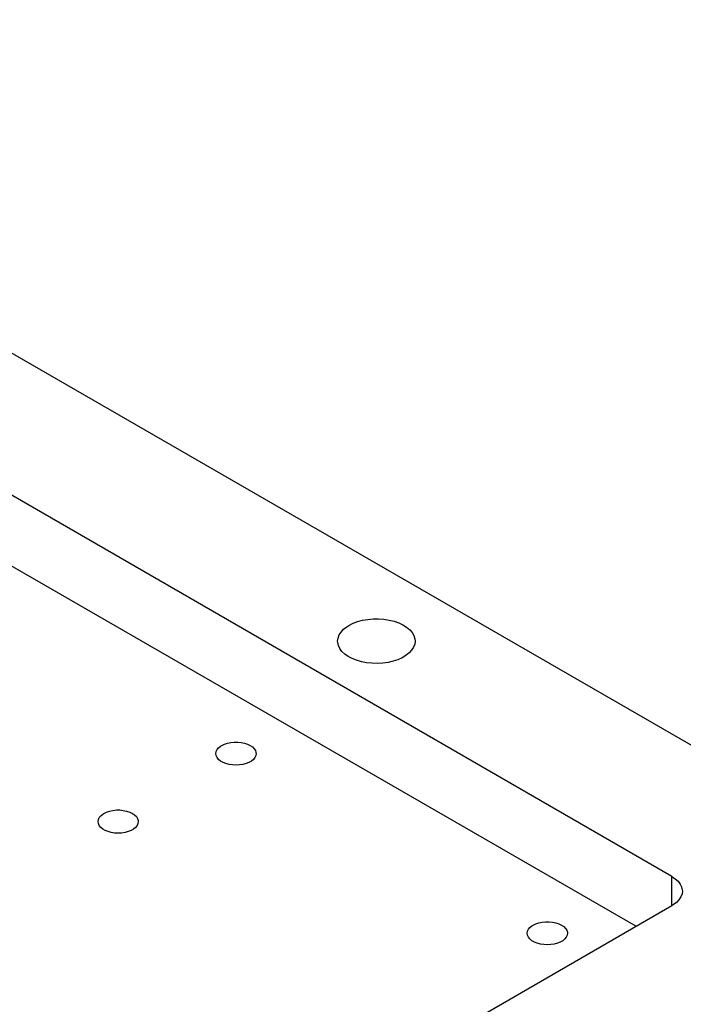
# Model space of a CAD drawing. Header units: inches. Extents: x 3 to 289, y 4 to 291.
# Tile 186 of 256: x 174 to 181, y 118 to 128. Entities that reach past the tile are written whole.
import ezdxf

# ---------------------------------------------------------------- set-up
doc = ezdxf.new("R2010")
doc.units = ezdxf.units.IN
doc.header["$LTSCALE"] = 0.5
doc.header["$MEASUREMENT"] = 0
doc.layers.add('MFB', color=7, linetype='Continuous')

msp = doc.modelspace()

# ---------------------------------------------------------------- linework, layer by layer
at = {"layer": 'MFB', "color": 254, "linetype": 'Continuous'}
for p, q in [((167.819, 127.967), (189.386, 115.515)), ((180.823, 118.962), (172.726, 123.636)), ((172.726, 122.896), (180.447, 118.439)), ((177.431, 121.6), (177.474, 121.622)), ((177.474, 121.622), (177.522, 121.64)), ((177.522, 121.64), (177.574, 121.654)), ((177.574, 121.654), (177.628, 121.663)), ((177.628, 121.663), (177.685, 121.668)), ((177.685, 121.668), (177.742, 121.669)), ((177.742, 121.669), (177.798, 121.665)), ((177.798, 121.665), (177.853, 121.656)), ((177.853, 121.656), (177.905, 121.643)), ((177.905, 121.643), (177.954, 121.626)), ((177.954, 121.626), (177.998, 121.605)), ((177.998, 121.605), (178.036, 121.581)), ((177.316, 121.467), (177.328, 121.5)), ((177.328, 121.5), (177.348, 121.53)), ((177.348, 121.53), (177.375, 121.559)), ((177.375, 121.559), (177.408, 121.586)), ((177.408, 121.586), (177.431, 121.6)), ((178.036, 121.581), (178.069, 121.553)), ((178.069, 121.553), (178.094, 121.524)), ((178.094, 121.524), (178.112, 121.493)), ((177.312, 121.435), (177.316, 121.467)), ((177.313, 121.422), (177.312, 121.435)), ((177.32, 121.389), (177.313, 121.422)), ((178.121, 121.402), (178.109, 121.37)), ((178.112, 121.493), (178.122, 121.46)), ((178.125, 121.435), (178.121, 121.402)), ((178.122, 121.46), (178.125, 121.435)), ((177.335, 121.358), (177.32, 121.389)), ((177.357, 121.327), (177.335, 121.358)), ((177.387, 121.299), (177.357, 121.327)), ((177.423, 121.274), (177.387, 121.299)), ((178.062, 121.31), (178.029, 121.283)), ((178.089, 121.339), (178.062, 121.31)), ((178.109, 121.37), (178.089, 121.339)), ((177.465, 121.251), (177.423, 121.274)), ((177.511, 121.233), (177.465, 121.251)), ((177.562, 121.218), (177.511, 121.233)), ((177.616, 121.208), (177.562, 121.218)), ((177.672, 121.202), (177.616, 121.208)), ((177.729, 121.2), (177.672, 121.202)), ((177.786, 121.203), (177.729, 121.2)), ((177.841, 121.211), (177.786, 121.203)), ((177.894, 121.223), (177.841, 121.211)), ((177.944, 121.239), (177.894, 121.223)), ((177.989, 121.26), (177.944, 121.239)), ((178.029, 121.283), (177.989, 121.26)), ((176.123, 120.353), (176.155, 120.363)), ((176.155, 120.363), (176.19, 120.37)), ((176.19, 120.37), (176.226, 120.374)), ((176.226, 120.374), (176.263, 120.374)), ((176.263, 120.374), (176.299, 120.37)), ((176.299, 120.37), (176.333, 120.363)), ((176.333, 120.363), (176.365, 120.353)), ((176.033, 120.253), (176.036, 120.274)), ((176.036, 120.274), (176.046, 120.294)), ((176.046, 120.294), (176.061, 120.314)), ((176.061, 120.314), (176.083, 120.331)), ((176.083, 120.331), (176.095, 120.339)), ((176.095, 120.339), (176.123, 120.353)), ((176.365, 120.353), (176.393, 120.339)), ((176.393, 120.339), (176.417, 120.323)), ((176.417, 120.323), (176.435, 120.304)), ((176.435, 120.304), (176.448, 120.284)), ((176.448, 120.284), (176.454, 120.263)), ((176.454, 120.263), (176.455, 120.253)), ((176.036, 120.232), (176.033, 120.253)), ((176.046, 120.211), (176.036, 120.232)), ((176.061, 120.192), (176.046, 120.211)), ((176.083, 120.174), (176.061, 120.192)), ((176.109, 120.159), (176.083, 120.174)), ((176.139, 120.147), (176.109, 120.159)), ((176.38, 120.159), (176.35, 120.147)), ((176.406, 120.174), (176.38, 120.159)), ((176.427, 120.192), (176.406, 120.174)), ((176.442, 120.211), (176.427, 120.192)), ((176.452, 120.232), (176.442, 120.211)), ((176.455, 120.253), (176.452, 120.232)), ((176.172, 120.138), (176.139, 120.147)), ((176.208, 120.133), (176.172, 120.138)), ((176.244, 120.131), (176.208, 120.133)), ((176.281, 120.133), (176.244, 120.131)), ((176.316, 120.138), (176.281, 120.133)), ((176.35, 120.147), (176.316, 120.138)), ((174.858, 119.624), (174.886, 119.638)), ((174.886, 119.638), (174.918, 119.649)), ((174.918, 119.649), (174.952, 119.656)), ((174.952, 119.656), (174.988, 119.66)), ((174.988, 119.66), (175.025, 119.66)), ((175.025, 119.66), (175.061, 119.656)), ((175.061, 119.656), (175.096, 119.649)), ((175.096, 119.649), (175.128, 119.638)), ((175.128, 119.638), (175.156, 119.624)), ((174.796, 119.538), (174.799, 119.56)), ((174.799, 119.517), (174.796, 119.538)), ((174.799, 119.56), (174.809, 119.58)), ((174.809, 119.58), (174.824, 119.599)), ((174.824, 119.599), (174.845, 119.617)), ((174.845, 119.617), (174.858, 119.624)), ((175.156, 119.624), (175.18, 119.608)), ((175.18, 119.608), (175.198, 119.59)), ((175.198, 119.59), (175.21, 119.57)), ((175.21, 119.57), (175.217, 119.549)), ((175.218, 119.538), (175.214, 119.517)), ((175.217, 119.549), (175.218, 119.538)), ((174.809, 119.497), (174.799, 119.517)), ((174.824, 119.477), (174.809, 119.497)), ((174.845, 119.46), (174.824, 119.477)), ((174.871, 119.445), (174.845, 119.46)), ((174.901, 119.433), (174.871, 119.445)), ((174.935, 119.424), (174.901, 119.433)), ((175.112, 119.433), (175.079, 119.424)), ((175.142, 119.445), (175.112, 119.433)), ((175.168, 119.46), (175.142, 119.445)), ((175.189, 119.477), (175.168, 119.46)), ((175.205, 119.497), (175.189, 119.477)), ((175.214, 119.517), (175.205, 119.497)), ((174.97, 119.418), (174.935, 119.424)), ((175.007, 119.417), (174.97, 119.418)), ((175.043, 119.418), (175.007, 119.417)), ((175.079, 119.424), (175.043, 119.418)), ((180.823, 118.962), (180.858, 118.938)), ((180.858, 118.938), (180.888, 118.911)), ((180.888, 118.911), (180.91, 118.882)), ((180.91, 118.882), (180.925, 118.852)), ((180.925, 118.852), (180.932, 118.82)), ((180.933, 118.808), (180.929, 118.777)), ((180.932, 118.82), (180.933, 118.808)), ((180.897, 118.717), (180.87, 118.689)), ((180.917, 118.746), (180.897, 118.717)), ((180.929, 118.777), (180.917, 118.746)), ((175.802, 115.757), (180.823, 118.655)), ((180.837, 118.664), (180.823, 118.655)), ((180.87, 118.689), (180.837, 118.664)), ((179.307, 118.386), (179.316, 118.406)), ((179.316, 118.406), (179.332, 118.426)), ((179.332, 118.426), (179.353, 118.443)), ((179.353, 118.443), (179.365, 118.451)), ((179.365, 118.451), (179.394, 118.464)), ((179.394, 118.464), (179.425, 118.475)), ((179.425, 118.475), (179.46, 118.482)), ((179.46, 118.482), (179.496, 118.486)), ((179.496, 118.486), (179.533, 118.486)), ((179.533, 118.486), (179.569, 118.482)), ((179.569, 118.482), (179.604, 118.475)), ((179.604, 118.475), (179.636, 118.464)), ((179.636, 118.464), (179.664, 118.451)), ((179.664, 118.451), (179.687, 118.435)), ((179.687, 118.435), (179.706, 118.416)), ((179.706, 118.416), (179.718, 118.396)), ((179.718, 118.396), (179.725, 118.375)), ((179.304, 118.365), (179.307, 118.386)), ((179.307, 118.344), (179.304, 118.365)), ((179.316, 118.323), (179.307, 118.344)), ((179.332, 118.304), (179.316, 118.323)), ((179.353, 118.286), (179.332, 118.304)), ((179.697, 118.304), (179.676, 118.286)), ((179.713, 118.323), (179.697, 118.304)), ((179.722, 118.344), (179.713, 118.323)), ((179.725, 118.365), (179.722, 118.344)), ((179.725, 118.375), (179.725, 118.365)), ((179.379, 118.271), (179.353, 118.286)), ((179.409, 118.259), (179.379, 118.271)), ((179.442, 118.25), (179.409, 118.259)), ((179.478, 118.245), (179.442, 118.25)), ((179.515, 118.243), (179.478, 118.245)), ((179.551, 118.245), (179.515, 118.243)), ((179.587, 118.25), (179.551, 118.245)), ((179.62, 118.259), (179.587, 118.25)), ((179.65, 118.271), (179.62, 118.259)), ((179.676, 118.286), (179.65, 118.271))]:
    msp.add_line(p, q, dxfattribs=at)
at = {"layer": 'MFB', "color": 4, "linetype": 'Continuous'}
msp.add_line((180.823, 118.655), (180.823, 118.962), dxfattribs=at)

doc.saveas('drawing.dxf')
